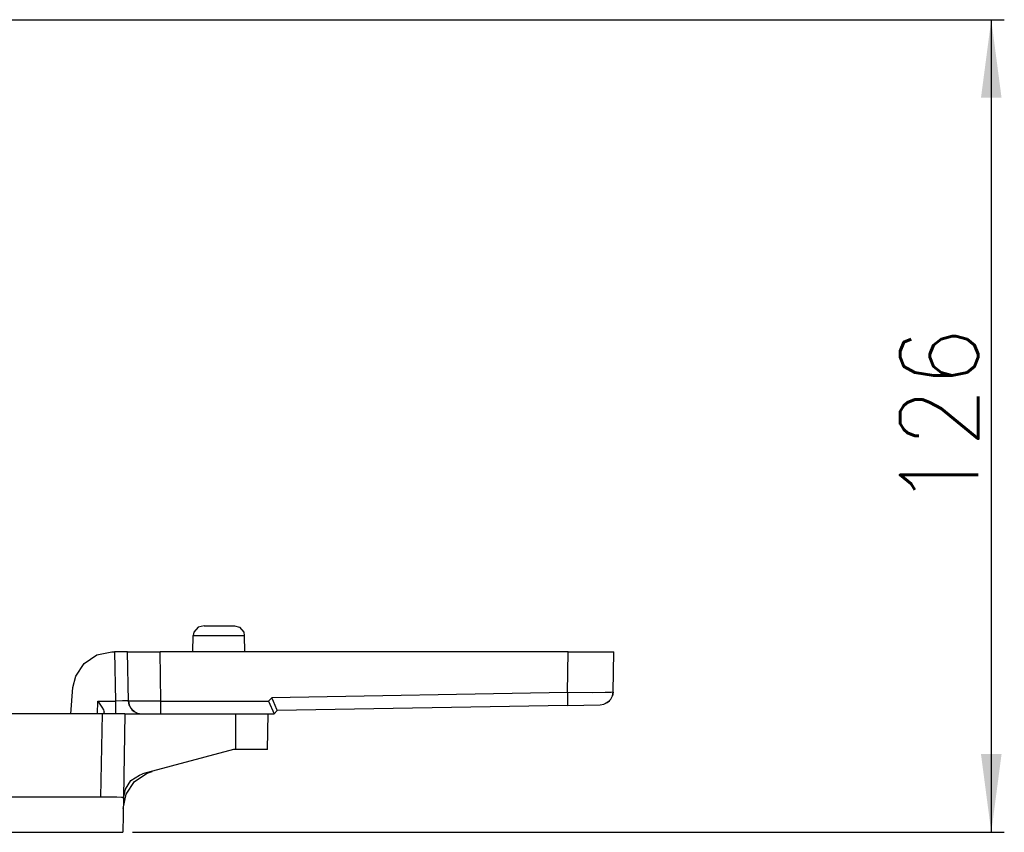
# Model space of a CAD drawing. Extents: x 2294 to 4489, y 2818 to 4211.
# Tile 18 of 32: x 3557 to 3708, y 2907 to 3032. Entities that reach past the tile are written whole.
import ezdxf

# ---------------------------------------------------------------- set-up
doc = ezdxf.new("R2010")
doc.units = 0
doc.layers.get('0').update_dxf_attribs({"linetype": 'CONTINUOUS'})
doc.layers.add('1', color=7, linetype='CONTINUOUS')
doc.styles.add('CONVERTER_11', font='txt.shx', dxfattribs={"width": 0.9})
doc.dimstyles.new('ME10_DIM_21', dxfattribs={"dimtxt": 12, "dimasz": 12, "dimexe": 2, "dimexo": 1.5, "dimgap": 2, "dimtad": 1, "dimtxsty": 'CONVERTER_11', "dimsah": 1, "dimcen": 0.09, "dimclrd": 2, "dimclre": 2, "dimclrt": 2, "dimazin": 3, "dimtfac": 1, "dimtdec": 4, "dimtofl": 0, "dimtmove": 0, "dimatfit": 3, "dimtolj": 1, "dimtzin": 0})

# ---------------------------------------------------------------- blocks, each defined once
blk = doc.blocks.new('*D13')
at = {"layer": '1', "color": 2, "linetype": 'CONTINUOUS'}
for p, q in [((3486.55, 3032.21), (3708.21, 3032.21)), ((3706.21, 3032.21), (3706.21, 2907.41)), ((3574.32, 2907.41), (3708.21, 2907.41))]:
    blk.add_line(p, q, dxfattribs=at)
at = {"layer": '1', "color": 2}
for points in [[(3707.79, 3020.21), (3704.63, 3020.21), (3706.21, 3032.21)], [(3704.63, 2919.41), (3707.79, 2919.41), (3706.21, 2907.41)]]:
    blk.add_solid(points, dxfattribs=at)
at = {"layer": '1', "color": 2, "insert": (3704.21, 2957.21), "char_height": 12, "attachment_point": 7, "rotation": 90, "style": 'CONVERTER_11'}
blk.add_mtext('126', dxfattribs=at)
blk = doc.blocks.new('SL')
at = {"color": 7, "linetype": 'CONTINUOUS'}
for p, q in [((3584.376, 2938.905), (3583.716, 2938.119)), ((3585.311, 2939.106), (3584.376, 2938.905)), ((3585.311, 2939.106), (3589.793, 2939.106)), ((3589.793, 2939.106), (3589.978, 2939.106)), ((3589.978, 2939.106), (3590.728, 2938.905)), ((3590.728, 2938.905), (3591.387, 2938.119)), ((3583.582, 2935.106), (3583.626, 2937.632)), ((3583.716, 2938.119), (3583.626, 2937.632)), ((3591.387, 2938.119), (3591.478, 2937.632)), ((3591.478, 2937.632), (3591.522, 2935.106)), ((3566.904, 2933.349), (3568.85, 2934.649)), ((3568.85, 2934.649), (3571.146, 2935.106)), ((3571.146, 2935.106), (3571.552, 2935.106)), ((3573.552, 2935.106), (3571.552, 2935.106)), ((3573.683, 2927.571), (3573.552, 2935.106)), ((3573.552, 2935.106), (3578.551, 2935.106)), ((3641.221, 2935.106), (3578.551, 2935.106)), ((3641.221, 2935.106), (3648.22, 2935.106)), ((3648.113, 2928.943), (3648.22, 2935.106)), ((3565.603, 2931.402), (3566.904, 2933.349)), ((3565.169, 2929.629), (3565.603, 2931.402)), ((3564.817, 2925.606), (3565.169, 2929.629)), ((3595.956, 2927.485), (3595.709, 2928.064)), ((3647.594, 2927.645), (3647.771, 2927.86)), ((3647.771, 2927.86), (3648.013, 2928.361)), ((3648.013, 2928.361), (3648.02, 2928.377)), ((3648.02, 2928.377), (3648.013, 2928.361)), ((3648.02, 2928.377), (3648.113, 2928.943)), ((3648.113, 2928.943), (3648.02, 2928.377)), ((3568.968, 2927.571), (3569.296, 2927.093)), ((3569.296, 2927.093), (3569.599, 2926.63)), ((3569.599, 2926.63), (3569.838, 2926.203)), ((3573.683, 2927.571), (3573.778, 2926.998)), ((3573.778, 2926.998), (3573.683, 2927.571)), ((3573.683, 2927.571), (3573.778, 2926.998)), ((3573.778, 2926.998), (3573.851, 2926.848)), ((3573.851, 2926.848), (3573.778, 2926.998)), ((3573.778, 2926.998), (3573.851, 2926.848)), ((3573.851, 2926.848), (3574.032, 2926.477)), ((3574.032, 2926.477), (3574.27, 2926.193)), ((3595.216, 2927.571), (3596.045, 2925.606)), ((3596.473, 2926.285), (3595.956, 2927.485)), ((3641.147, 2926.891), (3596.552, 2926.113)), ((3641.147, 2926.891), (3646.148, 2926.979)), ((3646.148, 2926.979), (3646.714, 2927.071)), ((3646.714, 2927.071), (3646.918, 2927.169)), ((3646.918, 2927.169), (3647.231, 2927.32)), ((3647.231, 2927.32), (3646.918, 2927.169)), ((3647.231, 2927.32), (3647.527, 2927.564)), ((3647.446, 2927.498), (3647.231, 2927.32)), ((3647.594, 2927.645), (3647.446, 2927.498)), ((3647.527, 2927.564), (3647.594, 2927.645)), ((3569.635, 2925.606), (3531.049, 2925.606)), ((3573.134, 2925.606), (3569.635, 2925.606)), ((3569.838, 2926.203), (3569.912, 2926.016)), ((3569.912, 2926.016), (3569.938, 2925.857)), ((3569.934, 2925.606), (3569.938, 2925.857)), ((3573.134, 2925.606), (3572.909, 2912.744)), ((3573.134, 2925.606), (3573.869, 2925.606)), ((3573.869, 2925.606), (3575.683, 2925.606)), ((3574.27, 2926.193), (3574.281, 2926.179)), ((3574.281, 2926.179), (3574.27, 2926.193)), ((3574.583, 2925.936), (3574.27, 2926.193)), ((3574.281, 2926.179), (3574.583, 2925.936)), ((3574.583, 2925.936), (3574.281, 2926.179)), ((3574.583, 2925.936), (3574.926, 2925.776)), ((3574.926, 2925.776), (3574.583, 2925.936)), ((3574.926, 2925.776), (3574.583, 2925.936)), ((3574.926, 2925.776), (3575.109, 2925.69)), ((3575.109, 2925.69), (3575.683, 2925.606)), ((3575.683, 2925.606), (3578.683, 2925.606)), ((3578.683, 2925.606), (3596.045, 2925.606)), ((3595.052, 2920.106), (3595.148, 2925.606)), ((3596.552, 2926.113), (3596.045, 2925.606)), ((3596.53, 2926.156), (3596.473, 2926.285)), ((3596.552, 2926.113), (3596.53, 2926.156)), ((3589.797, 2920.106), (3575.871, 2916.374)), ((3590.117, 2920.106), (3589.797, 2920.106)), ((3595.052, 2920.106), (3590.117, 2920.106)), ((3574.078, 2915.339), (3575.375, 2916.206)), ((3574.637, 2915.211), (3576.583, 2916.512)), ((3575.375, 2916.206), (3575.871, 2916.374)), ((3576.583, 2916.512), (3577.326, 2916.764)), ((3573.21, 2914.041), (3574.078, 2915.339)), ((3573.336, 2913.265), (3574.637, 2915.211)), ((3569.411, 2912.805), (3523.243, 2912.805)), ((3571.885, 2912.788), (3569.411, 2912.805)), ((3572.643, 2912.768), (3571.885, 2912.788)), ((3572.909, 2912.744), (3572.643, 2912.768)), ((3572.909, 2912.744), (3572.816, 2907.406)), ((3572.88, 2911.073), (3573.336, 2913.265)), ((3572.907, 2912.58), (3573.21, 2914.041)), ((2692.288, 2907.406), (3572.816, 2907.406))]:
    blk.add_line(p, q, dxfattribs=at)
at = {"color": 124, "linetype": 'CONTINUOUS'}
for p, q in [((3583.626, 2937.632), (3591.179, 2937.632)), ((3591.179, 2937.632), (3591.478, 2937.632)), ((3571.552, 2935.106), (3571.684, 2927.571)), ((3578.683, 2927.571), (3578.551, 2935.106)), ((3641.112, 2928.856), (3641.221, 2935.106)), ((3595.709, 2928.064), (3595.216, 2927.571)), ((3641.112, 2928.856), (3595.709, 2928.064)), ((3641.112, 2928.856), (3641.147, 2926.891)), ((3645, 2928.842), (3641.112, 2928.856)), ((3646.932, 2928.864), (3645, 2928.842)), ((3647.81, 2928.897), (3646.932, 2928.864)), ((3648.113, 2928.943), (3647.81, 2928.897)), ((3568.934, 2925.606), (3568.968, 2927.571)), ((3568.968, 2927.571), (3571.684, 2927.571)), ((3572.795, 2927.584), (3571.684, 2927.571)), ((3571.684, 2927.571), (3571.684, 2925.606)), ((3573.346, 2927.584), (3572.795, 2927.584)), ((3573.597, 2927.58), (3573.346, 2927.584)), ((3573.683, 2927.571), (3573.597, 2927.58)), ((3573.899, 2927.549), (3573.683, 2927.571)), ((3574.527, 2927.537), (3573.899, 2927.549)), ((3575.906, 2927.537), (3574.527, 2927.537)), ((3578.683, 2927.571), (3575.906, 2927.537)), ((3578.683, 2925.606), (3578.683, 2927.571)), ((3578.683, 2927.571), (3595.216, 2927.571)), ((3569.635, 2925.606), (3569.411, 2912.805)), ((3590.15, 2925.606), (3590.117, 2920.106))]:
    blk.add_line(p, q, dxfattribs=at)
at = {"layer": '1'}
dim = blk.add_linear_dim(base=(3706.213, 3032.206), p1=(3572.816, 2907.406), p2=(3485.052, 3032.206), angle=90, text='126', dimstyle='ME10_DIM_21', dxfattribs=at)
dim.commit()
dim.dimension.update_dxf_attribs({"geometry": '*D13', "text_midpoint": (3698.213, 2969.806), "text_rotation": 90})

msp = doc.modelspace()

# ---------------------------------------------------------------- block references
msp.add_blockref('SL', (0, 0))

doc.saveas('drawing.dxf')
